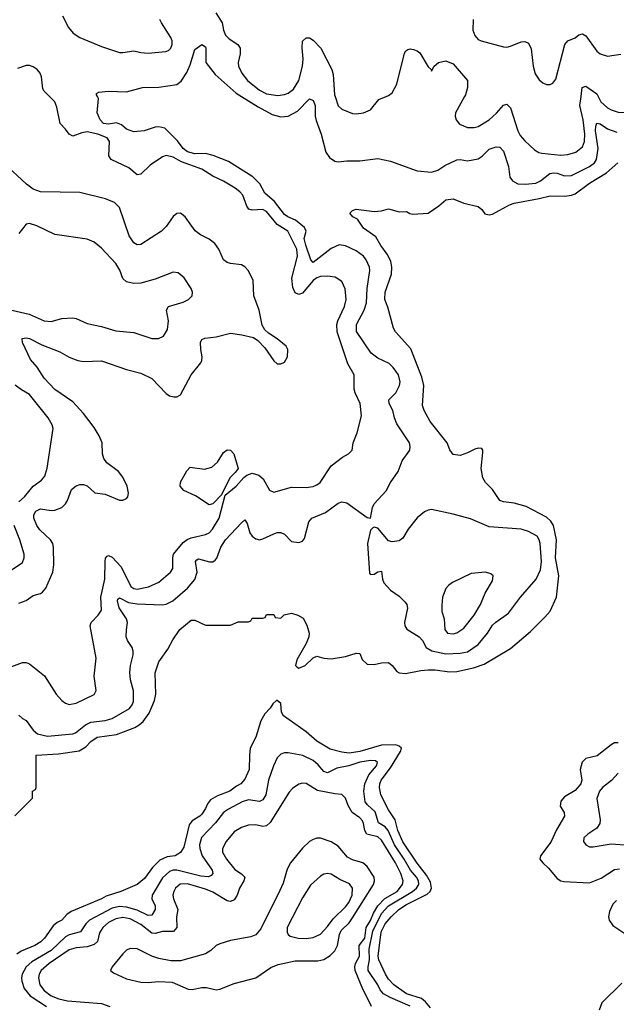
# Model space of a CAD drawing. Header units: inches. Extents: x 1843162 to 1959474, y 907081 to 1016326.
# Tile 196 of 256: x 1881774 to 1885099, y 984942 to 990428. Entities that reach past the tile are written whole.
import ezdxf

# ---------------------------------------------------------------- set-up
doc = ezdxf.new("R2010")
doc.units = ezdxf.units.IN
doc.header["$MEASUREMENT"] = 0
doc.layers.add('B8988', color=7, linetype='Continuous')
doc.layers.add('B8989', color=7, linetype='Continuous')

msp = doc.modelspace()

# ---------------------------------------------------------------- linework, layer by layer
at = {"layer": 'B8988', "color": 5}
for points, elevation in [([(1881730, 986824.7), (1881790, 986846.7), (1881810, 986845.8), (1881830, 986838.5), (1881912.6, 986772.6), (1881977, 986670), (1882010, 986634.4), (1882030, 986619.5), (1882050, 986613.4), (1882090, 986620.2), (1882190, 986668.4), (1882200.7, 986690), (1882189.7, 986769.7), (1882200.9, 986870), (1882166.8, 987050), (1882173.3, 987070), (1882212.4, 987110), (1882230, 987138.8), (1882226.4, 987210), (1882248.8, 987310), (1882250.9, 987409.1), (1882253, 987427), (1882261, 987439), (1882270, 987442.8), (1882290, 987433), (1882339.4, 987379.4), (1882394, 987270), (1882410, 987259.5), (1882430, 987254.8), (1882492.2, 987267.8), (1882550, 987293.4), (1882615.3, 987350), (1882627, 987370), (1882628.1, 987430), (1882632.5, 987450), (1882685, 987515), (1882708, 987532), (1882730, 987541.5), (1882810, 987559.4), (1882830, 987569.4), (1882849.8, 987590), (1882885.4, 987650), (1882920.2, 987779.8), (1882981, 987830), (1883022.8, 987877.2), (1883040.9, 987890), (1883070, 987902), (1883107.3, 987890), (1883132.2, 987870), (1883166.6, 987806.6), (1883190, 987795.8), (1883290, 987822.8), (1883370, 987822.6), (1883410, 987827.9), (1883430, 987835.9), (1883448.5, 987850), (1883510, 987942), (1883573.3, 987990), (1883607.6, 988010), (1883627.8, 988030), (1883632.8, 988070), (1883654.6, 988125.4), (1883679, 988221), (1883671.7, 988290), (1883643.1, 988350), (1883639.2, 988370), (1883638, 988450), (1883603.6, 988510), (1883543.4, 988690), (1883542.6, 988730), (1883547, 988750), (1883585, 988830), (1883593.9, 988870), (1883589.1, 988929.1), (1883569.1, 988969.1), (1883533, 988993), (1883490, 988998.6), (1883450, 988997.9), (1883430, 988990.4), (1883410, 988976), (1883350, 988904.3), (1883330, 988897.3), (1883310, 988905.6), (1883296.3, 988936.4), (1883291.2, 988988.8), (1883323.5, 989110), (1883318.2, 989150), (1883269.2, 989249.2), (1883210, 989286.4), (1883150, 989359.5), (1883129.9, 989369.9), (1883070, 989367.7), (1883052.3, 989372.3), (1883039.5, 989390), (1883018.7, 989450), (1883001.8, 989470), (1882975.3, 989490), (1882910, 989529.1), (1882850, 989556.5), (1882790, 989596.3), (1882675.7, 989635.7), (1882630, 989661.6), (1882590, 989670.9), (1882570, 989664.8), (1882501.8, 989618.2), (1882450, 989567.7), (1882430, 989563.1), (1882383.3, 989603.3), (1882284.6, 989650), (1882271.8, 989670), (1882274.5, 989750), (1882262.4, 989770), (1882209.8, 989790), (1882150, 989802.7), (1882121.5, 989798.5), (1882070, 989780.3), (1882050, 989789.7), (1882030, 989819.1), (1881999.8, 989850), (1881981.4, 989941.4), (1881969.8, 989970), (1881940.5, 990000)], 480), ([(1881770, 986553), (1881790, 986534.4), (1881810, 986524.2), (1881849.3, 986470), (1881873.1, 986450), (1881930, 986435.8), (1882070, 986449.6), (1882085.3, 986454.7), (1882140.8, 986499.2), (1882170, 986514.3), (1882250, 986523.3), (1882290, 986534.3), (1882385.5, 986590), (1882400.9, 986610), (1882408.4, 986630), (1882407.8, 986687.8), (1882391.7, 986750), (1882388.2, 986790), (1882391.6, 986830), (1882407, 986890), (1882406.6, 986910), (1882401.5, 986930), (1882375.8, 986970), (1882368.3, 986990), (1882368.8, 987028.8), (1882375.9, 987070), (1882370.5, 987090), (1882328.8, 987151.2), (1882319.9, 987190), (1882321.4, 987198.6), (1882330, 987206.9), (1882381.5, 987181.5), (1882430, 987173.5), (1882570, 987168), (1882590, 987171.4), (1882627.4, 987190), (1882710, 987261.2), (1882750.6, 987309.4), (1882763.9, 987350), (1882754.4, 987410), (1882761.2, 987418.8), (1882770, 987424.3), (1882832.2, 987407.8), (1882850, 987407.5), (1882863.8, 987416.2), (1882872.3, 987427.7), (1882896.2, 987490), (1882921.3, 987530), (1883010, 987624.9), (1883030, 987641.1), (1883042, 987622), (1883056.9, 987570), (1883070, 987550.9), (1883090, 987536.4), (1883110, 987530.8), (1883130, 987535.3), (1883190, 987563.2), (1883210, 987570.2), (1883230, 987570.2), (1883250, 987562.4), (1883290, 987521.3), (1883330, 987514.4), (1883350, 987522), (1883362, 987538), (1883386.3, 987630), (1883403.1, 987650), (1883478, 987682), (1883550, 987734), (1883570, 987741.7), (1883596.9, 987736.9), (1883710, 987654), (1883730, 987651.3), (1883741.3, 987710), (1883749.7, 987730), (1883817, 987803), (1883840.3, 987850), (1883883.1, 987910), (1883905.8, 987970), (1883948.2, 988030), (1883951.2, 988050), (1883947.6, 988070), (1883876.8, 988176.8), (1883863.2, 988210), (1883854.6, 988250), (1883833.6, 988290), (1883831.9, 988310), (1883869.8, 988350), (1883890.8, 988390), (1883895.3, 988410), (1883885, 988450), (1883856.5, 988490), (1883832.9, 988512.9), (1883770, 988542.5), (1883733.5, 988570), (1883651.3, 988691.3), (1883651.3, 988730), (1883694.9, 988810), (1883707.1, 988850), (1883710.8, 988930), (1883725.2, 989030), (1883723.9, 989050), (1883705.5, 989090), (1883690.4, 989110.4), (1883650, 989139.8), (1883590, 989167.4), (1883554.2, 989174.2), (1883510, 989154.3), (1883410, 989075.6), (1883397.8, 989090), (1883368.6, 989171.4), (1883359.8, 989210), (1883370.8, 989250), (1883361.6, 989270), (1883311.9, 989311.9), (1883269.1, 989329.1), (1883250, 989343.7), (1883195.3, 989415.3), (1883141.3, 989461.3), (1883113.3, 989513.3), (1883073.6, 989553.6), (1882938, 989638), (1882852.3, 989672.3), (1882810, 989682.6), (1882750, 989681.5), (1882710, 989691.9), (1882684.6, 989710), (1882653.3, 989753.3), (1882583.5, 989823.5), (1882550, 989830.5), (1882530, 989829.4), (1882467.3, 989810), (1882410, 989803.1), (1882370, 989819.3), (1882342.6, 989842.6), (1882314.5, 989854.5), (1882270, 989846.6), (1882242.4, 989850), (1882223.6, 989870), (1882206.6, 989910), (1882212.7, 989990), (1882207.3, 990000)], 460), ([(1883011.4, 990000), (1883102.6, 989942.6), (1883181, 989901), (1883230, 989886.4), (1883270, 989890.1), (1883322.1, 989917.9), (1883390, 989986.7), (1883410, 989978.4), (1883420.2, 989950), (1883421, 989890), (1883426.4, 989866.4), (1883454, 989790), (1883480.6, 989690), (1883500.2, 989660.2), (1883530, 989640.2), (1883550, 989636.3), (1883597.6, 989642.4), (1883670, 989642.5), (1883770, 989655.8), (1883840.8, 989640.8), (1883990, 989586.4), (1884070, 989579.1), (1884104.5, 989590), (1884144, 989616), (1884210, 989648.4), (1884230, 989650.2), (1884270, 989642.2), (1884330, 989654), (1884351.4, 989668.6), (1884390, 989706.9), (1884430, 989720.7), (1884450, 989718), (1884470, 989696.4), (1884497.8, 989610), (1884505.6, 989550), (1884520.2, 989530), (1884550, 989514.4), (1884591.3, 989511.3), (1884650, 989518), (1884676.2, 989530), (1884729.2, 989570.8), (1884750, 989575.7), (1884770, 989573.2), (1884810, 989558), (1884850, 989560.4), (1884950.7, 989610), (1884976.9, 989630), (1884989.4, 989650), (1884998.9, 989710), (1884983.6, 989810), (1884984.4, 989835.6), (1884990, 989851.3), (1885010, 989847.8), (1885050, 989820.4), (1885101.6, 989801.6)], 460), ([(1883531.9, 990000), (1883550, 989948.7), (1883570.6, 989930), (1883630, 989906.3), (1883650, 989903.1), (1883690, 989908.8), (1883730, 989926.4), (1883775.7, 989984.3), (1883816, 990000)], 480), ([(1884253.9, 990000), (1884203, 989910), (1884201.5, 989890), (1884207.3, 989870), (1884225.9, 989845.9), (1884270, 989827.1), (1884307.3, 989827.3), (1884330, 989834), (1884390, 989870.1), (1884432.2, 989907.8), (1884470, 989951.7), (1884490, 989958.3), (1884510, 989936.4), (1884550.6, 989810), (1884563.5, 989783.5), (1884590, 989752.6), (1884643.3, 989703.3), (1884668.3, 989688.2), (1884684.3, 989684.3), (1884790, 989674.1), (1884830, 989676.4), (1884873.3, 989690), (1884910, 989719.2), (1884922.6, 989750), (1884923.5, 989790), (1884915.2, 989870), (1884896.2, 989950), (1884903.1, 990000)], 480), ([(1884998, 990000), (1885013.2, 989970), (1885050, 989936.6), (1885070, 989925.5), (1885110, 989913.4), (1885170, 989910.8), (1885228.4, 989931.6), (1885290, 989978.5), (1885308, 990000)], 480), ([(1881770, 987177.5), (1881810, 987191.9), (1881850, 987220.2), (1881890, 987231.1), (1881901.5, 987238.5), (1881919.3, 987260.7), (1881958.3, 987350), (1881964.1, 987390), (1881963.7, 987490), (1881958.3, 987510), (1881946.8, 987530), (1881886.7, 987586.7), (1881869.3, 987610), (1881852.7, 987650), (1881853.3, 987670), (1881864.8, 987690), (1881890, 987702.3), (1881950, 987693.4), (1881970, 987694.5), (1882009.9, 987710.1), (1882029, 987730), (1882040.2, 987750), (1882062.4, 987810), (1882088.3, 987831.7), (1882110, 987838.6), (1882130, 987838.6), (1882150, 987831.1), (1882192.8, 987792.8), (1882250, 987784.3), (1882330, 987750.3), (1882350, 987750.4), (1882370, 987760.5), (1882377.6, 987770), (1882381.3, 987790), (1882373.3, 987830), (1882350, 987878.7), (1882324.7, 987910), (1882260, 987960), (1882243.3, 987983.3), (1882236.4, 988010), (1882234, 988070), (1882217.4, 988110), (1882190, 988156.5), (1882130, 988233.3), (1882070, 988299.3), (1881970, 988368.1), (1881911.4, 988430), (1881871.8, 988491.8), (1881834.9, 988534.9), (1881789.8, 988630), (1881788.5, 988651.5), (1881810, 988656.5), (1881830, 988652), (1881896.9, 988616.9), (1881997.9, 988577.9), (1882050, 988548.4), (1882099.1, 988530), (1882130, 988523.5), (1882230, 988527.6), (1882370, 988480.1), (1882450, 988459), (1882510, 988429.4), (1882590, 988345.6), (1882610, 988333), (1882633.4, 988326.6), (1882650, 988326.3), (1882670, 988338), (1882730, 988450.3), (1882783.7, 988516.3), (1882789.8, 988530), (1882790.7, 988550), (1882783.2, 988590), (1882782.2, 988630), (1882790, 988646.4), (1882805.9, 988654.1), (1882870, 988660.7), (1882950, 988682.3), (1883013, 988673), (1883077.2, 988657.2), (1883101.7, 988641.7), (1883140.8, 988600.8), (1883190, 988526.7), (1883210, 988510.4), (1883230, 988510.5), (1883250, 988520.7), (1883267, 988550), (1883269.6, 988590), (1883258.9, 988610), (1883210, 988650.9), (1883161, 988681), (1883140.7, 988700.7), (1883126.5, 988726.5), (1883108.7, 988810), (1883079.6, 988890), (1883075, 988975), (1883049.8, 989029.8), (1883030, 989051.2), (1883010, 989063.1), (1882949.8, 989069.8), (1882930, 989076), (1882910, 989089.7), (1882884.7, 989150), (1882861.5, 989181.5), (1882830, 989206), (1882782, 989230), (1882751.6, 989251.6), (1882697.2, 989330), (1882670, 989349.7), (1882650, 989348.2), (1882630, 989331.2), (1882590, 989276.3), (1882564.4, 989250), (1882450, 989176.2), (1882430, 989173.5), (1882410, 989185.7), (1882384.6, 989224.6), (1882330, 989382), (1882302.9, 989410), (1882252.7, 989430), (1882110, 989465.4), (1881890, 989469.7), (1881850, 989483.5), (1881812, 989512), (1881684.4, 989630)], 520), ([(1881747.3, 985992.7), (1881846, 986090), (1881846, 986130), (1881862, 986138), (1881866, 986150), (1881866, 986330), (1881990, 986337.1), (1882105.6, 986354.4), (1882143.6, 986376.4), (1882170, 986406.7), (1882206, 986430), (1882314.6, 986445.4), (1882415.9, 986484.1), (1882440.6, 986499.4), (1882461.8, 986518.2), (1882496.1, 986563.9), (1882525.4, 986634.6), (1882533, 986670), (1882528.7, 986788.7), (1882549, 986850), (1882599.3, 986920.7), (1882627.2, 986972.8), (1882667.3, 987030), (1882730, 987082.8), (1882750, 987082), (1882810, 987054), (1882950, 987054), (1882992.7, 987072.7), (1883050, 987074), (1883062, 987078), (1883070, 987094), (1883130, 987094), (1883142, 987098), (1883150, 987114), (1883190, 987114), (1883198, 987098), (1883230, 987094), (1883248, 987112), (1883290, 987120.7), (1883324.7, 987110), (1883353.5, 987093.5), (1883374.2, 987054.2), (1883388.4, 987010), (1883386.7, 986990), (1883370, 986952.7), (1883319.1, 986860.9), (1883311.7, 986830), (1883320.2, 986820.2), (1883330, 986815.8), (1883364.8, 986830), (1883410, 986872.9), (1883430, 986881.1), (1883470.2, 986870.2), (1883510, 986867.6), (1883590, 986879.5), (1883650, 986899.1), (1883670, 986896), (1883683.4, 986863.4), (1883710, 986837.1), (1883750, 986835.3), (1883790, 986844.9), (1883830, 986846), (1883850, 986830.7), (1883876.9, 986796.9), (1883890, 986789), (1883925.1, 986785.1), (1884010, 986801.8), (1884050, 986804.8), (1884090, 986805), (1884170, 986795), (1884210, 986797.1), (1884303.8, 986816.2), (1884363.2, 986836.8), (1884510, 986924), (1884620.7, 987019.3), (1884701.7, 987098.3), (1884730, 987132), (1884765.6, 987210), (1884779.2, 987330), (1884760.6, 987430), (1884765.6, 987530), (1884748.7, 987610), (1884733.6, 987633.6), (1884710, 987655.6), (1884596.2, 987716.2), (1884530, 987734.2), (1884470, 987741.4), (1884450, 987749.8), (1884409.9, 987810), (1884369.8, 987850), (1884355.2, 987875.2), (1884346.8, 987926.8), (1884356, 988016), (1884356.3, 988030), (1884350, 988039.5), (1884330, 988040.5), (1884310, 988034.8), (1884270, 988014.2), (1884230, 988000.9), (1884190, 988005.6), (1884170.9, 988030.9), (1884156.8, 988070), (1884061.8, 988190), (1884028.5, 988250), (1884019.1, 988279.1), (1884026.2, 988390), (1884015.7, 988435.7), (1883953.8, 988593.8), (1883869.6, 988690), (1883858, 988710), (1883826.2, 988826.2), (1883809.8, 988870), (1883811.9, 988910), (1883846.6, 989010), (1883849.1, 989050), (1883842.4, 989082.4), (1883822.5, 989122.5), (1883786.9, 989170), (1883758.8, 989218.8), (1883690, 989267.6), (1883657.2, 989317.2), (1883631.8, 989330), (1883615.1, 989350), (1883630, 989364.9), (1883650, 989373.1), (1883750, 989359.3), (1883790, 989362.8), (1883830, 989374.8), (1883890, 989357.3), (1883930, 989358.8), (1883948, 989348), (1883965.5, 989345.5), (1884050, 989350.8), (1884109.7, 989390.3), (1884150, 989424.9), (1884190, 989430.4), (1884250, 989405.5), (1884330, 989387.3), (1884350, 989371), (1884367.1, 989347.1), (1884390, 989340.3), (1884410, 989344.4), (1884503.9, 989396.1), (1884530, 989405.4), (1884670, 989431.4), (1884730, 989447.4), (1884810, 989444.5), (1884850, 989450.1), (1884870, 989458.3), (1884950, 989517.9), (1885045.5, 989574.5), (1885108, 989630)], 440), ([(1881730, 988810.2), (1881827.5, 988787.5), (1881910, 988750.2), (1881950, 988747.2), (1882010, 988764.1), (1882070, 988767.5), (1882090, 988763.2), (1882150, 988734.7), (1882230, 988718), (1882310, 988694.9), (1882410, 988684.9), (1882510, 988651.7), (1882548.2, 988651.8), (1882575.6, 988664.4), (1882597.3, 988702.7), (1882603.5, 988750), (1882593.1, 988810), (1882603, 988830), (1882685.7, 988854.3), (1882715.1, 988870), (1882736.2, 988890), (1882737.6, 988910), (1882729.7, 988930), (1882690.8, 988990.8), (1882657, 989017), (1882630, 989022), (1882530, 988982.7), (1882450, 988960.8), (1882410, 988958.6), (1882370, 988968.4), (1882350, 988987.2), (1882332.3, 989032.3), (1882310.5, 989070), (1882230, 989154.8), (1882190, 989188.7), (1882150, 989205.3), (1881970, 989231.8), (1881870, 989280.3), (1881830, 989292.8), (1881810, 989288.2), (1881770, 989237.4)], 540), ([(1881770, 987741.6), (1881801.7, 987770), (1881850, 987829.1), (1881896.6, 987863.4), (1881914.3, 987885.7), (1881927, 987930), (1881960.4, 988150), (1881956, 988170), (1881932.9, 988210), (1881830, 988339.7), (1881785.1, 988365.1), (1881750, 988392.4)], 540), ([(1881710, 987349.2), (1881790, 987403.7), (1881799.8, 987430), (1881798.5, 987450), (1881774.8, 987530), (1881744.1, 987610)], 540), ([(1884063.2, 984923.2), (1884036.1, 984956.1), (1884013.4, 984973.4), (1883930, 985000.9), (1883860.2, 985050), (1883830, 985082.9), (1883813.6, 985110), (1883775.6, 985190), (1883772.4, 985210), (1883786.1, 985330), (1883791.1, 985350), (1883810.9, 985390), (1883844.9, 985430), (1883887.7, 985470), (1883930, 985498.3), (1884044.7, 985555.3), (1884061.7, 985570), (1884069.9, 985590), (1884063.2, 985623.2), (1884041.6, 985661.6), (1883990, 985728.4), (1883910, 985848.1), (1883882.4, 985910), (1883867.6, 985970), (1883830, 986026.3), (1883786.1, 986110), (1883779.9, 986150), (1883781.3, 986170), (1883789.5, 986190), (1883840.4, 986259.6), (1883896.2, 986350), (1883902.3, 986370), (1883890, 986380.8), (1883870, 986386.9), (1883790, 986385.5), (1883670, 986351), (1883610, 986341.8), (1883570, 986346.1), (1883503.9, 986363.9), (1883430, 986407.8), (1883370, 986459.3), (1883244.2, 986550), (1883234, 986570), (1883230, 986618), (1883210, 986635.6), (1883206.1, 986633.9), (1883184.5, 986615.5), (1883170, 986592.3), (1883140.2, 986559.8), (1883119.1, 986520.9), (1883091.1, 986430), (1883059.6, 986370), (1883054.3, 986330), (1883054, 986250), (1883030, 986197), (1883007.7, 986170), (1882982.4, 986157.6), (1882945.5, 986130), (1882876.1, 986103.9), (1882838.6, 986081.4), (1882820.4, 986059.6), (1882810, 986032.7), (1882790, 986001.3), (1882778.7, 985990), (1882735, 985965), (1882718.2, 985941.8), (1882690, 985818), (1882670, 985787.1), (1882640.7, 985770), (1882596.3, 985763.7), (1882555.8, 985744.2), (1882515.2, 985704.8), (1882470, 985643.5), (1882430, 985608.7), (1882338.8, 985570), (1882255.5, 985544.5), (1882230.4, 985530), (1882060.7, 985459.3), (1882037.4, 985442.6), (1882010.2, 985410), (1881982.7, 985397.3), (1881960.8, 985379.2), (1881913.6, 985310), (1881891.7, 985290), (1881858, 985270), (1881781.8, 985238.2), (1881757.8, 985222.2)], 440), ([(1885110, 986398.8), (1885090, 986398.8), (1885070, 986388.6), (1884993.2, 986326.8), (1884930, 986311.2), (1884909.3, 986290.7), (1884898.7, 986250), (1884907.5, 986190), (1884901.5, 986170), (1884870, 986132.8), (1884810, 986098.9), (1884790, 986074.2), (1884786.5, 986046.5), (1884808.3, 986010), (1884810.9, 985990), (1884766.2, 985913.8), (1884734, 985846), (1884676, 985770), (1884672.7, 985750), (1884690.4, 985730), (1884721.4, 985701.4), (1884770, 985643.1), (1884790, 985630.2), (1884806.4, 985626.4), (1884950, 985618.9), (1885014.7, 985645.3), (1885090, 985692.3), (1885117, 985697)], 440), ([(1883951.3, 984931.3), (1883839.1, 984979.1), (1883801.2, 985001.2), (1883783.1, 985023.1), (1883770, 985050.5), (1883716.9, 985130), (1883715.6, 985150), (1883724.2, 985190), (1883722.5, 985250), (1883742.7, 985350), (1883790, 985448), (1883830, 985490.6), (1883962.8, 985570), (1883986.1, 985590), (1883998.4, 985610), (1883996.2, 985630), (1883985.3, 985650), (1883952.7, 985690), (1883917.5, 985750), (1883862.3, 985830), (1883827.5, 985910), (1883810.4, 985930.4), (1883773.5, 985953.5), (1883754.9, 986014.9), (1883712.8, 986052.8), (1883699.9, 986070), (1883691.9, 986130), (1883698, 986170), (1883719.6, 986220.4), (1883762.3, 986270), (1883768.3, 986290), (1883757.8, 986297.8), (1883730, 986300.5), (1883670.8, 986290.8), (1883609.4, 986270.6), (1883542.1, 986257.9), (1883490, 986231.3), (1883470, 986239.4), (1883437.2, 986277.2), (1883410, 986299.6), (1883351.6, 986328.4), (1883270, 986343.5), (1883250, 986343.1), (1883230, 986336), (1883210, 986315.1), (1883189.1, 986270.9), (1883160.5, 986190), (1883145.4, 986110), (1883130, 986081.6), (1883110, 986071.8), (1883050, 986082.2), (1883014.7, 986070), (1882937.2, 986030), (1882910.1, 986009.9), (1882866.5, 985953.5), (1882787.8, 985872.2), (1882776.1, 985830), (1882777.8, 985810), (1882792.2, 985770), (1882846.8, 985690), (1882850.2, 985670), (1882840.7, 985659.3), (1882827, 985653), (1882783.9, 985656.1), (1882650, 985689.9), (1882630, 985689.5), (1882610, 985682.8), (1882570, 985647), (1882512.2, 985550), (1882511.2, 985530), (1882528.9, 985490), (1882529, 985470), (1882510, 985438.6), (1882490, 985436.9), (1882430, 985466.9), (1882370, 985484.1), (1882330, 985487), (1882290, 985477.6), (1882163.5, 985410), (1882142.5, 985390), (1882113.7, 985346.3), (1882050, 985328.5), (1882030, 985318.5), (1881950, 985242.3), (1881842.1, 985177.9), (1881811, 985150), (1881787.6, 985110), (1881784.1, 985090), (1881785.7, 985070), (1881799.9, 985030), (1881832.7, 984990), (1881924, 984930)], 460), ([(1885109.5, 986230.5), (1885071.7, 986188.3), (1885021.7, 986150), (1885004.9, 986130), (1884991.3, 986088.7), (1885009.3, 985970), (1885007.1, 985950), (1884990, 985922.6), (1884940.4, 985890), (1884918.9, 985870), (1884916.5, 985850), (1884930, 985830.4), (1884950, 985820.3), (1884970, 985819.6), (1885070, 985836.8), (1885170, 985828.8)], 460), ([(1883734.8, 984930), (1883726.6, 984950), (1883687.2, 985027.2), (1883643.9, 985130), (1883642.1, 985150), (1883646.7, 985170), (1883667.9, 985210), (1883666.9, 985270), (1883697.9, 985310), (1883705.2, 985370), (1883730, 985409.7), (1883746.4, 985450), (1883769.7, 985490), (1883810, 985531.6), (1883878.5, 985570), (1883908.3, 985610), (1883911.2, 985630), (1883899.4, 985670), (1883868.9, 985730), (1883790, 985855.8), (1883770, 985874.9), (1883708.6, 985890), (1883697.1, 985910), (1883691.1, 985950), (1883684.5, 985964.5), (1883670, 985980.4), (1883627.3, 986010), (1883604.9, 986050), (1883590, 986091.5), (1883570.6, 986110.6), (1883530, 986113.9), (1883434.2, 986134.2), (1883370, 986171.7), (1883350, 986173.8), (1883330, 986167.8), (1883294.8, 986145.2), (1883275.4, 986124.6), (1883170, 985954.2), (1883150, 985936.8), (1883130, 985933.2), (1883090, 985941.7), (1883050, 985939.8), (1883010, 985928), (1882970, 985902.8), (1882924.7, 985850), (1882904.3, 985810), (1882905.5, 985790), (1882927.5, 985750), (1882973.1, 985693.1), (1883010, 985669.2), (1883028.4, 985650), (1883024.1, 985630), (1882999.8, 985590), (1882985.9, 985550), (1882970, 985523.2), (1882950, 985515), (1882930, 985517.7), (1882850, 985566.2), (1882810, 985583.7), (1882710, 985613), (1882669, 985611), (1882643.2, 985590), (1882632.7, 985570), (1882628.6, 985550), (1882630.8, 985530), (1882655.7, 985470), (1882648.8, 985430), (1882651, 985370), (1882631.7, 985348.3), (1882570, 985347.9), (1882530, 985336.1), (1882510, 985339.1), (1882450, 985386.1), (1882390, 985418.1), (1882350, 985425.6), (1882310, 985418.1), (1882270, 985397.4), (1882238.3, 985370), (1882219.7, 985340.3), (1882208, 985292), (1882190, 985275.8), (1882150, 985261.4), (1882090, 985257), (1882050, 985245.7), (1881938.1, 985170), (1881894.6, 985130), (1881883.8, 985110), (1881879.8, 985090), (1881887.5, 985050), (1881910, 985019.8), (1881950.2, 984990), (1881992.1, 984972.1), (1882041.3, 984961.3), (1882230, 984946.8), (1882276.4, 984930)], 480), ([(1885100.4, 985519.6), (1885080.8, 985499.2), (1885060.9, 985459.1), (1885056.4, 985430), (1885060.4, 985410), (1885080.8, 985380.8), (1885170, 985321.3)], 440), ([(1885130, 985059.4), (1885018, 984950), (1885004.6, 984910)], 440)]:
    msp.add_lwpolyline(points, dxfattribs=dict(at, elevation=elevation))
for points, elevation in [([(1882830, 987724.7), (1882754.6, 987774.6), (1882690, 987804.4), (1882668.7, 987830), (1882670, 987852), (1882705.2, 987914.8), (1882725.2, 987934.8), (1882804, 987924), (1882845.2, 987934.8), (1882877.1, 987962.9), (1882910, 988016.5), (1882930, 988031.6), (1882950, 988030.1), (1882967.5, 988010), (1882991.9, 987928.1), (1882975.6, 987904.4), (1882944.6, 987875.4), (1882899.8, 987780.2), (1882850, 987729.9)], 480), ([(1884070, 987698.4), (1884050, 987695.6), (1884030, 987686), (1883990, 987653), (1883938.7, 987590), (1883910, 987539.3), (1883890, 987523.7), (1883850, 987519.3), (1883830, 987525.2), (1883770, 987595.1), (1883750, 987601.2), (1883742.5, 987597.5), (1883730, 987584), (1883713.2, 987510), (1883724.4, 987344.4), (1883730, 987336.3), (1883750, 987338.4), (1883770, 987352.4), (1883790, 987354.8), (1883795.8, 987310), (1883803.1, 987290), (1883840.4, 987250), (1883890, 987216.9), (1883923.2, 987183.2), (1883931.1, 987170), (1883935, 987150), (1883919.7, 987070), (1883920.2, 987050), (1883932.3, 987032.3), (1884001.3, 986990), (1884018.4, 986970), (1884040.2, 986930), (1884072, 986912), (1884150, 986894.6), (1884230, 986897.8), (1884270, 986906.9), (1884330, 986946.7), (1884381.4, 987010), (1884410, 987054.2), (1884428.1, 987071.9), (1884498.3, 987121.7), (1884566.2, 987210), (1884652, 987310), (1884676.6, 987363.4), (1884681.8, 987410), (1884674.9, 987510), (1884669.9, 987529.9), (1884657.8, 987550), (1884610, 987577.1), (1884570, 987588.9), (1884390, 987601.7), (1884286.5, 987646.5), (1884190, 987674)], 460), ([(1884369.5, 987349.5), (1884290, 987341.6), (1884186.9, 987293.1), (1884163.9, 987276.1), (1884150, 987258), (1884131.5, 987210), (1884126.4, 987166.4), (1884127.9, 987130), (1884139.6, 987090), (1884143.2, 987030), (1884158, 987010), (1884190, 987005.8), (1884210, 987012.4), (1884250, 987037.6), (1884307.4, 987110), (1884341.8, 987170), (1884367.6, 987232.4), (1884410, 987301), (1884412.3, 987330), (1884400.7, 987340.7)], 480), ([(1883450, 985867.2), (1883430, 985866.8), (1883410, 985859.8), (1883390, 985848.5), (1883350, 985812), (1883283.5, 985730), (1883265.7, 985694.3), (1883242.6, 985617.4), (1883224.3, 985575.7), (1883117.9, 985362.1), (1883090, 985329.8), (1883062.9, 985317.1), (1882950, 985297.8), (1882890, 985278.7), (1882870, 985269.7), (1882839, 985241), (1882810, 985222.7), (1882670, 985183.4), (1882616.5, 985183.5), (1882550, 985197.1), (1882510, 985210.3), (1882430, 985251.2), (1882390, 985253.3), (1882370, 985243.4), (1882350, 985222.9), (1882290.3, 985150), (1882280.4, 985130), (1882296.7, 985116.7), (1882370, 985084), (1882450, 985065.3), (1882490, 985063.6), (1882548.7, 985068.7), (1882624.5, 985064.5), (1882714.1, 985025.9), (1882734.9, 985025.1), (1882790, 985036.5), (1882815.1, 985035.1), (1882870, 985021.7), (1882890, 985026), (1882970, 985058.5), (1883090, 985088.9), (1883173.5, 985146.5), (1883215.6, 985164.4), (1883310, 985184.2), (1883436.7, 985183.3), (1883470, 985192.2), (1883505.4, 985214.6), (1883530, 985240.2), (1883546, 985270), (1883556.9, 985330), (1883565.9, 985354.1), (1883610, 985395.5), (1883630, 985422.9), (1883746, 985610), (1883751.2, 985630), (1883749.4, 985650), (1883710.5, 985710), (1883687.3, 985730), (1883630, 985746.9), (1883601.9, 985761.9), (1883550, 985822.8), (1883510, 985848.2)], 520), ([(1883490, 985671), (1883470, 985666.9), (1883450, 985655.4), (1883395.1, 985604.9), (1883350, 985534.7), (1883264.2, 985370), (1883264.5, 985344.5), (1883270.2, 985330.2), (1883282.2, 985322.2), (1883326, 985310), (1883370, 985308.7), (1883410, 985314.2), (1883450, 985333.5), (1883490, 985375.4), (1883521.8, 985418.2), (1883590, 985485.9), (1883608.6, 985510), (1883628.2, 985550), (1883629.8, 985589.8), (1883612.7, 985612.7), (1883558, 985638), (1883510, 985667.1)], 540)]:
    msp.add_lwpolyline(points, close=True, dxfattribs=dict(at, elevation=elevation))
at = {"layer": 'B8989', "color": 5}
for points, elevation in [([(1882013.8, 990450), (1882045.8, 990385.8), (1882072.9, 990352.9), (1882110, 990328.9), (1882230, 990279), (1882330, 990246.5), (1882350, 990245.4), (1882410, 990254.7), (1882450, 990244.9), (1882490, 990241.8), (1882588.8, 990251.2), (1882603, 990257), (1882616.4, 990270), (1882624.5, 990290), (1882624, 990310), (1882617.4, 990330), (1882564.1, 990410), (1882555.9, 990430)], 480), ([(1882866.7, 990466.7), (1882901.9, 990410), (1882910.1, 990370), (1882922.2, 990342.2), (1882941.8, 990321.8), (1882990.9, 990290.9), (1883002.4, 990270), (1883002.6, 990237.4), (1882992.2, 990190), (1882994.3, 990170), (1883012.2, 990130), (1883043.5, 990090), (1883110, 990036.6), (1883150, 990015.3), (1883213.3, 990006.7), (1883250, 990011.2), (1883270, 990018.7), (1883299.6, 990040.4), (1883330, 990090.2), (1883351, 990170), (1883354.9, 990210), (1883348.2, 990271.8), (1883351.3, 990308.7), (1883370, 990326.5), (1883390, 990327.1), (1883410, 990313.7), (1883452.4, 990270), (1883514.3, 990150), (1883522.3, 990122.3), (1883528.4, 990010), (1883531.9, 990000)], 480), ([(1884301.9, 990430), (1884300.4, 990370), (1884310, 990339.6), (1884330, 990318.4), (1884346.7, 990310), (1884470, 990277.1), (1884490, 990275.3), (1884510, 990280.9), (1884570, 990305.9), (1884590, 990306), (1884610, 990297.1), (1884625.5, 990265.5), (1884636.1, 990170), (1884647.4, 990127.4), (1884670, 990093.8), (1884690, 990076.5), (1884710, 990067.7), (1884730, 990066.7), (1884745.4, 990074.6), (1884762.3, 990097.7), (1884813.3, 990290), (1884829.9, 990310.1), (1884870, 990327.5), (1884890, 990343.7), (1884910, 990349.5), (1884930, 990338.2), (1884990, 990252.5), (1885010, 990237.6), (1885050, 990225.9), (1885124.4, 990235.6)], 520), ([(1882207.3, 990000), (1882202, 990010), (1882203.1, 990016.9), (1882214.6, 990025.4), (1882269.7, 990030.3), (1882370, 990027.2), (1882458, 990050), (1882550, 990052.1), (1882650, 990068), (1882674, 990086), (1882706.3, 990133.7), (1882723.9, 990176.1), (1882750, 990262.8), (1882790, 990290.7), (1882810, 990277.3), (1882812.7, 990270), (1882812.4, 990190), (1882863.6, 990123.6), (1882979.9, 990019.9), (1883011.4, 990000)], 460), ([(1883816, 990000), (1883830, 990005.5), (1883850, 990020.6), (1883876.3, 990070), (1883918.3, 990241.6), (1883925.8, 990254.2), (1883938, 990262), (1883950, 990265.2), (1883970, 990262), (1883990, 990255.4), (1884003.7, 990243.7), (1884050, 990164.9), (1884067.3, 990150), (1884070, 990142), (1884085.1, 990170), (1884109.3, 990190.7), (1884150, 990198.4), (1884190, 990182.6), (1884269.3, 990090), (1884270.8, 990050.8), (1884259.6, 990010), (1884253.9, 990000)], 480), ([(1881940.5, 990000), (1881911.2, 990030), (1881903.9, 990043.9), (1881896, 990110), (1881888.4, 990130), (1881871.3, 990150), (1881850, 990165.4), (1881830, 990173.3), (1881810, 990173.6), (1881763.1, 990156.9)], 480), ([(1884903.1, 990000), (1884909.9, 990050.1), (1884923.2, 990056.8), (1884930, 990057.7), (1884990, 990015.9), (1884998, 990000)], 480)]:
    msp.add_lwpolyline(points, dxfattribs=dict(at, elevation=elevation))

doc.saveas('drawing.dxf')
